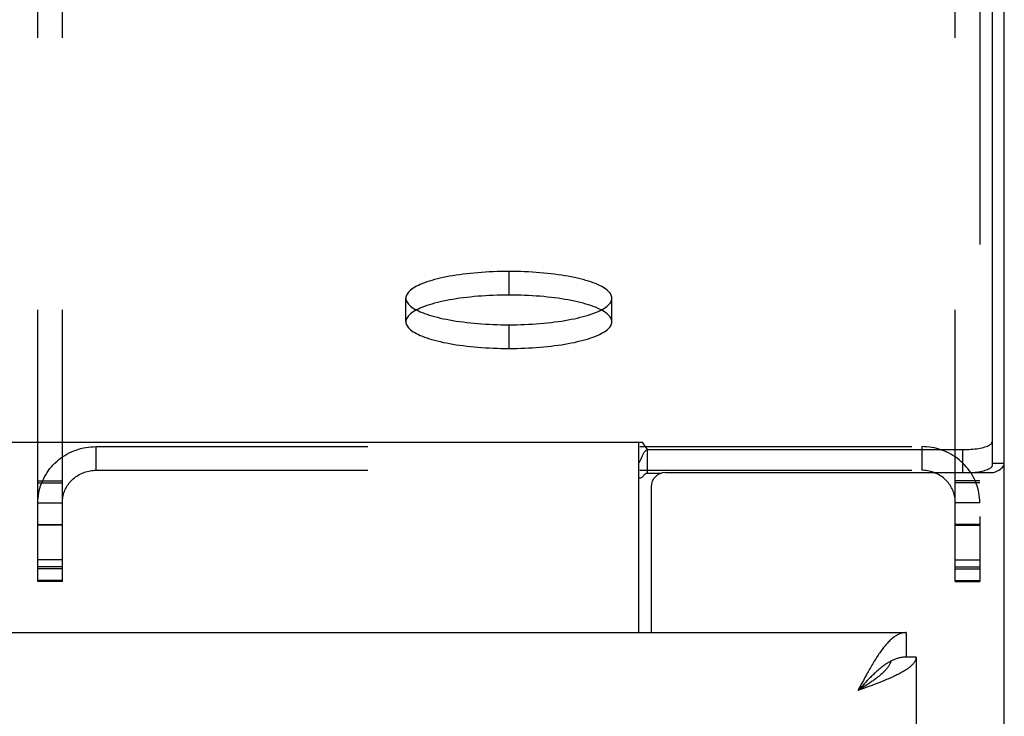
# Model space of a CAD drawing. Header units: inches. Extents: x 0 to 210, y 0 to 136.
# Tile 84 of 93: x 93.32 to 97.5, y 95.47 to 98.43. Entities that reach past the tile are written whole.
import ezdxf

# ---------------------------------------------------------------- set-up
doc = ezdxf.new("R2010")
doc.units = ezdxf.units.IN
doc.header["$LTSCALE"] = 11.549409
doc.header["$MEASUREMENT"] = 0
doc.linetypes.add('HIDDEN', pattern=[0.2, 0.1, -0.1])
doc.layers.get('0').update_dxf_attribs({"linetype": 'CONTINUOUS'})
doc.layers.add('02___PRT_ALL_AXES', color=7, linetype='CONTINUOUS')
doc.layers.add('DEFAULT_2', color=8, linetype='HIDDEN')

msp = doc.modelspace()

# ---------------------------------------------------------------- linework, layer by layer
at = {"color": 7, "linetype": 'Continuous'}
for p, q in [((97.4463, 101.3715), (97.4463, 96.534)), ((39.0352, 96.6335), (95.9614, 96.6335)), ((95.9458, 95.8249), (95.9458, 96.6335)), ((95.9828, 96.6021), (95.9614, 96.6335)), ((95.9828, 96.5017), (95.9828, 96.6021)), ((95.9828, 96.6021), (97.3213, 96.6021)), ((97.3213, 96.6021), (97.3213, 96.5047)), ((97.4983, 96.5429), (97.4463, 96.5429)), ((97.0813, 95.8249), (97.0813, 95.7209)), ((97.1233, 95.7209), (97.0813, 95.7209)), ((97.0193, 95.705), (97.0167, 95.7037)), ((96.8933, 95.5964), (96.8768, 95.5784)), ((96.8975, 95.5916), (96.8851, 95.5837)), ((96.9032, 95.6071), (96.8933, 95.5964)), ((96.9056, 95.5969), (96.8975, 95.5916)), ((96.9098, 95.6141), (96.9032, 95.6071)), ((96.9137, 95.6022), (96.9056, 95.5969)), ((96.9164, 95.6211), (96.9098, 95.6141)), ((96.9216, 95.6074), (96.9137, 95.6022)), ((96.8851, 95.5837), (96.8768, 95.5784))]:
    msp.add_line(p, q, dxfattribs=at)
at = {"color": 3, "linetype": 'Continuous'}
for p, q in [((97.4983, 36.6789), (97.4983, 101.2765)), ((95.9828, 96.5017), (96.04, 96.5017)), ((96.0588, 96.5047), (97.4529, 96.5047)), ((95.9988, 96.4447), (95.9988, 95.8249)), ((68.4778, 95.8249), (97.0813, 95.8249)), ((97.1233, 95.7209), (97.1233, 91.3249)), ((96.9065, 95.6341), (96.8999, 95.6219)), ((96.8933, 95.6095), (96.8768, 95.5784)), ((96.901, 95.5873), (96.8768, 95.5784)), ((96.8999, 95.6219), (96.8933, 95.6095)), ((96.9189, 95.594), (96.901, 95.5873)), ((96.9308, 95.5984), (96.9189, 95.594)), ((96.9425, 95.6029), (96.9308, 95.5984)), ((96.9541, 95.6074), (96.9425, 95.6029)), ((96.9655, 95.6118), (96.9541, 95.6074)), ((96.9767, 95.6163), (96.9655, 95.6118))]:
    msp.add_line(p, q, dxfattribs=at)
at = {"color": 7, "linetype": 'Continuous'}
for points in [[(97.3213, 96.6021), (97.3302, 96.6022), (97.3391, 96.6025), (97.3479, 96.6029), (97.3565, 96.6034), (97.365, 96.6042), (97.3732, 96.6051), (97.3812, 96.6061), (97.3889, 96.6073), (97.3962, 96.6086), (97.4032, 96.61), (97.4097, 96.6116), (97.4158, 96.6133), (97.4214, 96.6151), (97.4265, 96.617), (97.431, 96.619), (97.435, 96.621), (97.4384, 96.6232), (97.4412, 96.6254), (97.4434, 96.6276), (97.445, 96.6299), (97.446, 96.6322), (97.4463, 96.6345)], [(95.9575, 96.5668), (95.9603, 96.5733), (95.9617, 96.5765), (95.9631, 96.5797), (95.9646, 96.5827), (95.966, 96.5856), (95.9675, 96.5882), (95.969, 96.5907), (95.9707, 96.5932), (95.9725, 96.5954), (95.9743, 96.5974), (95.9761, 96.599), (95.9779, 96.6002), (95.9796, 96.6011), (95.9813, 96.6017), (95.9828, 96.6021)], [(95.9458, 96.5451), (95.9473, 96.547), (95.9488, 96.5491), (95.9503, 96.5516), (95.9518, 96.5543), (95.9532, 96.5572), (95.9547, 96.5603), (95.9561, 96.5635), (95.9575, 96.5668)], [(97.0813, 95.7209), (97.078, 95.7209), (97.0747, 95.7207), (97.0714, 95.7205), (97.0681, 95.7202), (97.0648, 95.7198), (97.0615, 95.7193), (97.0582, 95.7187), (97.0549, 95.718), (97.0516, 95.7172), (97.0483, 95.7164), (97.045, 95.7154), (97.0417, 95.7144), (97.0384, 95.7132), (97.0351, 95.712), (97.0318, 95.7107), (97.0285, 95.7094), (97.0252, 95.7079), (97.0219, 95.7063), (97.0193, 95.705)], [(97.0167, 95.7037), (97.0153, 95.703), (97.012, 95.7012), (97.0087, 95.6993), (97.0054, 95.6974), (97.0021, 95.6954), (96.9988, 95.6933), (96.9955, 95.6911), (96.9922, 95.6888), (96.9889, 95.6865), (96.9857, 95.6841), (96.9824, 95.6817), (96.9791, 95.6792), (96.9758, 95.6766), (96.9725, 95.6739), (96.9692, 95.6712), (96.9659, 95.6685), (96.9626, 95.6656), (96.9593, 95.6627), (96.956, 95.6598), (96.9527, 95.6568), (96.9494, 95.6538), (96.9461, 95.6507), (96.9428, 95.6476), (96.9395, 95.6444), (96.9362, 95.6412), (96.9329, 95.6379), (96.9296, 95.6346), (96.9263, 95.6313), (96.923, 95.6279), (96.9164, 95.6211)], [(97.0167, 95.7037), (97.0164, 95.7024), (97.0155, 95.6998), (97.0144, 95.6972), (97.0133, 95.6945), (97.0121, 95.6919), (97.0107, 95.6892), (97.0092, 95.6866), (97.0076, 95.684), (97.006, 95.6813), (97.0041, 95.6787), (97.0022, 95.676), (97.0002, 95.6734), (96.9981, 95.6708), (96.9959, 95.6681), (96.9935, 95.6655), (96.9911, 95.6629), (96.9886, 95.6602), (96.986, 95.6576), (96.9833, 95.6549), (96.9805, 95.6523), (96.9776, 95.6497), (96.9746, 95.647), (96.9715, 95.6444), (96.9684, 95.6417), (96.9652, 95.6391), (96.9619, 95.6365), (96.9585, 95.6338), (96.9551, 95.6312), (96.9516, 95.6285), (96.9481, 95.6259), (96.9444, 95.6233), (96.9408, 95.6206), (96.937, 95.618), (96.9332, 95.6154), (96.9294, 95.6127), (96.9255, 95.6101), (96.9216, 95.6074)]]:
    msp.add_lwpolyline(points, dxfattribs=at)
at = {"color": 3, "linetype": 'Continuous'}
for points in [[(97.4463, 96.534), (97.446, 96.5317), (97.445, 96.5294), (97.4434, 96.5272), (97.4412, 96.5249), (97.4384, 96.5227), (97.435, 96.5206), (97.431, 96.5185), (97.4265, 96.5165), (97.4214, 96.5146), (97.4158, 96.5128), (97.4097, 96.5112), (97.4032, 96.5096), (97.3962, 96.5081), (97.3889, 96.5068), (97.3812, 96.5056), (97.3743, 96.5047)], [(97.4529, 96.5047), (97.4613, 96.5081), (97.4688, 96.5116), (97.4756, 96.5152), (97.4815, 96.519), (97.4866, 96.5228), (97.4908, 96.5267), (97.4941, 96.5307), (97.4964, 96.5348), (97.4978, 96.5388), (97.4983, 96.5429)], [(95.9458, 96.4819), (95.9474, 96.4817), (95.949, 96.4816), (95.9508, 96.4817), (95.9527, 96.482), (95.9546, 96.4825), (95.9564, 96.4833), (95.9582, 96.4843), (95.9598, 96.4855), (95.9613, 96.4868), (95.9628, 96.4882), (95.9643, 96.4898), (95.9658, 96.4914), (95.9671, 96.493), (95.9685, 96.4946), (95.9699, 96.4961), (95.9713, 96.4975), (95.9727, 96.4988), (95.9741, 96.4999), (95.9757, 96.5008), (95.9772, 96.5015), (95.9787, 96.5018), (95.9802, 96.502), (95.9815, 96.5019), (95.9828, 96.5017)], [(97.0813, 95.8249), (97.078, 95.8248), (97.0747, 95.8246), (97.0714, 95.8242), (97.0681, 95.8236), (97.0648, 95.8229), (97.0615, 95.8221), (97.0582, 95.821), (97.0549, 95.8199), (97.0516, 95.8185), (97.0483, 95.817), (97.045, 95.8154), (97.0417, 95.8136), (97.0384, 95.8117), (97.0351, 95.8096), (97.0318, 95.8073), (97.0285, 95.8049), (97.0252, 95.8024), (97.0219, 95.7997), (97.0186, 95.7969), (97.0153, 95.7939), (97.012, 95.7908), (97.0087, 95.7876), (97.0054, 95.7842), (97.0021, 95.7807), (96.9988, 95.7771), (96.9955, 95.7733), (96.9922, 95.7694), (96.9889, 95.7654), (96.9857, 95.7613), (96.9824, 95.7571), (96.9791, 95.7527), (96.9758, 95.7482), (96.9725, 95.7437), (96.9692, 95.739), (96.9659, 95.7342), (96.9626, 95.7293), (96.9593, 95.7243)], [(96.9593, 95.7243), (96.956, 95.7192), (96.9527, 95.7141), (96.9494, 95.7088), (96.9461, 95.7035), (96.9428, 95.698), (96.9395, 95.6925), (96.9362, 95.687), (96.9329, 95.6813), (96.9296, 95.6756), (96.9263, 95.6698), (96.923, 95.664), (96.9197, 95.6581), (96.9164, 95.6522), (96.9131, 95.6462), (96.9065, 95.6341)], [(97.1233, 95.7209), (97.1232, 95.7187), (97.123, 95.7165), (97.1226, 95.7142), (97.1221, 95.712), (97.1215, 95.7098), (97.1206, 95.7075), (97.1197, 95.7053), (97.1186, 95.7031), (97.1173, 95.7009), (97.1159, 95.6986), (97.1144, 95.6964), (97.1127, 95.6942), (97.1109, 95.692), (97.1089, 95.6897), (97.1068, 95.6875), (97.1045, 95.6853), (97.1022, 95.6831), (97.0996, 95.6808), (97.097, 95.6786), (97.0942, 95.6764), (97.0913, 95.6741), (97.0882, 95.6719), (97.0851, 95.6697), (97.0818, 95.6675), (97.0783, 95.6652), (97.0748, 95.663), (97.0711, 95.6608), (97.0674, 95.6586), (97.0635, 95.6563), (97.0594, 95.6541), (97.0553, 95.6519), (97.0511, 95.6497), (97.0468, 95.6474), (97.0423, 95.6452), (97.0378, 95.643), (97.0332, 95.6408), (97.0285, 95.6385), (97.0236, 95.6363)], [(97.0236, 95.6363), (97.0187, 95.6341), (97.0138, 95.6318), (97.0087, 95.6296), (97.0035, 95.6274), (96.9983, 95.6252), (96.993, 95.6229), (96.9876, 95.6207), (96.9822, 95.6185), (96.9767, 95.6163)]]:
    msp.add_lwpolyline(points, dxfattribs=at)
msp.add_arc((96.0588, 96.4447), 0.06, 90, 180, dxfattribs=at)
at = {"layer": '02___PRT_ALL_AXES', "color": 8, "linetype": 'HIDDEN'}
for p, q in [((95.3943, 97.3589), (95.3943, 97.2584)), ((94.9568, 97.1452), (94.9568, 97.2457)), ((95.8318, 97.1452), (95.8318, 97.2457)), ((95.3943, 97.1324), (95.3943, 97.032))]:
    msp.add_line(p, q, dxfattribs=at)
for points in [[(95.3943, 97.3589), (95.3775, 97.3588), (95.3608, 97.3586), (95.3441, 97.3581), (95.3275, 97.3576), (95.311, 97.3568), (95.2946, 97.3559), (95.2784, 97.3548), (95.2623, 97.3536), (95.2464, 97.3522), (95.2308, 97.3507), (95.2153, 97.349), (95.2002, 97.3471), (95.1853, 97.3451), (95.1707, 97.343), (95.1565, 97.3407), (95.1426, 97.3383), (95.1291, 97.3357), (95.1159, 97.333), (95.1032, 97.3302), (95.0909, 97.3272), (95.0791, 97.3242), (95.0677, 97.321), (95.0568, 97.3177), (95.0464, 97.3143), (95.0365, 97.3108), (95.0271, 97.3072), (95.0182, 97.3035), (95.01, 97.2998), (95.0022, 97.2959), (94.9951, 97.292), (94.9885, 97.288), (94.9826, 97.2839), (94.9772, 97.2798), (94.9724, 97.2757), (94.9683, 97.2715), (94.9648, 97.2672), (94.9619, 97.2629), (94.9597, 97.2586), (94.9581, 97.2543), (94.9571, 97.25), (94.9568, 97.2457)], [(95.8318, 97.2457), (95.8315, 97.25), (95.8305, 97.2543), (95.8289, 97.2586), (95.8267, 97.2629), (95.8238, 97.2672), (95.8203, 97.2715), (95.8162, 97.2757), (95.8114, 97.2798), (95.806, 97.2839), (95.8001, 97.288), (95.7935, 97.292), (95.7864, 97.2959), (95.7786, 97.2998), (95.7704, 97.3035), (95.7615, 97.3072), (95.7521, 97.3108), (95.7422, 97.3143), (95.7318, 97.3177), (95.7209, 97.321), (95.7095, 97.3242), (95.6977, 97.3272), (95.6854, 97.3302), (95.6727, 97.333), (95.6595, 97.3357), (95.646, 97.3383), (95.6321, 97.3407), (95.6179, 97.343), (95.6033, 97.3451), (95.5884, 97.3471), (95.5733, 97.349), (95.5578, 97.3507), (95.5422, 97.3522), (95.5263, 97.3536), (95.5102, 97.3548), (95.494, 97.3559), (95.4776, 97.3568), (95.4611, 97.3576), (95.4445, 97.3581), (95.4278, 97.3586), (95.4111, 97.3588), (95.3943, 97.3589)], [(95.3943, 97.2584), (95.3775, 97.2584), (95.3608, 97.2581), (95.3441, 97.2577), (95.3275, 97.2571), (95.311, 97.2564), (95.2946, 97.2555), (95.2784, 97.2544), (95.2623, 97.2532), (95.2464, 97.2518), (95.2308, 97.2502), (95.2153, 97.2485), (95.2002, 97.2467), (95.1853, 97.2447), (95.1707, 97.2425), (95.1565, 97.2402), (95.1426, 97.2378), (95.1291, 97.2353), (95.1159, 97.2326), (95.1032, 97.2297), (95.0909, 97.2268), (95.0791, 97.2237), (95.0677, 97.2205), (95.0568, 97.2172), (95.0464, 97.2138), (95.0365, 97.2103), (95.0271, 97.2068), (95.0182, 97.2031), (95.01, 97.1993), (95.0022, 97.1954), (94.9951, 97.1915), (94.9885, 97.1875), (94.9826, 97.1835), (94.9772, 97.1794), (94.9724, 97.1752), (94.9683, 97.171), (94.9648, 97.1668), (94.9619, 97.1625), (94.9597, 97.1582), (94.9581, 97.1539), (94.9571, 97.1495), (94.9568, 97.1452)], [(94.9568, 97.2457), (94.9571, 97.2413), (94.9581, 97.237), (94.9597, 97.2327), (94.9619, 97.2284), (94.9648, 97.2241), (94.9683, 97.2199), (94.9724, 97.2157), (94.9772, 97.2115), (94.9826, 97.2074), (94.9885, 97.2033), (94.9951, 97.1993), (95.0022, 97.1954), (95.01, 97.1916), (95.0182, 97.1878), (95.0271, 97.1841), (95.0365, 97.1805), (95.0464, 97.177), (95.0568, 97.1736), (95.0677, 97.1703), (95.0791, 97.1671), (95.0909, 97.1641), (95.1032, 97.1611), (95.1159, 97.1583), (95.1291, 97.1556), (95.1426, 97.153), (95.1565, 97.1506), (95.1707, 97.1483), (95.1853, 97.1462), (95.2002, 97.1442), (95.2153, 97.1423), (95.2308, 97.1406), (95.2464, 97.1391), (95.2623, 97.1377), (95.2784, 97.1365), (95.2946, 97.1354), (95.311, 97.1345), (95.3275, 97.1338), (95.3441, 97.1332), (95.3608, 97.1328), (95.3775, 97.1325), (95.3943, 97.1324)], [(95.8318, 97.1452), (95.8315, 97.1495), (95.8305, 97.1539), (95.8289, 97.1582), (95.8267, 97.1625), (95.8238, 97.1668), (95.8203, 97.171), (95.8162, 97.1752), (95.8114, 97.1794), (95.806, 97.1835), (95.8001, 97.1875), (95.7935, 97.1915), (95.7864, 97.1954), (95.7786, 97.1993), (95.7704, 97.2031), (95.7615, 97.2068), (95.7521, 97.2103), (95.7422, 97.2138), (95.7318, 97.2172), (95.7209, 97.2205), (95.7095, 97.2237), (95.6977, 97.2268), (95.6854, 97.2297), (95.6727, 97.2326), (95.6595, 97.2353), (95.646, 97.2378), (95.6321, 97.2402), (95.6179, 97.2425), (95.6033, 97.2447), (95.5884, 97.2467), (95.5733, 97.2485), (95.5578, 97.2502), (95.5422, 97.2518), (95.5263, 97.2532), (95.5102, 97.2544), (95.494, 97.2555), (95.4776, 97.2564), (95.4611, 97.2571), (95.4445, 97.2577), (95.4278, 97.2581), (95.4111, 97.2584), (95.3943, 97.2584)], [(95.3943, 97.1324), (95.4111, 97.1325), (95.4278, 97.1328), (95.4445, 97.1332), (95.4611, 97.1338), (95.4776, 97.1345), (95.494, 97.1354), (95.5102, 97.1365), (95.5263, 97.1377), (95.5422, 97.1391), (95.5578, 97.1406), (95.5733, 97.1423), (95.5884, 97.1442), (95.6033, 97.1462), (95.6179, 97.1483), (95.6321, 97.1506), (95.646, 97.153), (95.6595, 97.1556), (95.6727, 97.1583), (95.6854, 97.1611), (95.6977, 97.1641), (95.7095, 97.1671), (95.7209, 97.1703), (95.7318, 97.1736), (95.7422, 97.177), (95.7521, 97.1805), (95.7615, 97.1841), (95.7704, 97.1878), (95.7786, 97.1916), (95.7864, 97.1954), (95.7935, 97.1993), (95.8001, 97.2033), (95.806, 97.2074), (95.8114, 97.2115), (95.8162, 97.2157), (95.8203, 97.2199), (95.8238, 97.2241), (95.8267, 97.2284), (95.8289, 97.2327), (95.8305, 97.237), (95.8315, 97.2413), (95.8318, 97.2457)], [(94.9568, 97.1452), (94.9571, 97.1409), (94.9581, 97.1365), (94.9597, 97.1322), (94.9619, 97.1279), (94.9648, 97.1236), (94.9683, 97.1194), (94.9724, 97.1152), (94.9772, 97.111), (94.9826, 97.1069), (94.9885, 97.1029), (94.9951, 97.0989), (95.0022, 97.095), (95.01, 97.0911), (95.0182, 97.0873), (95.0271, 97.0837), (95.0365, 97.0801), (95.0464, 97.0766), (95.0568, 97.0732), (95.0677, 97.0699), (95.0791, 97.0667), (95.0909, 97.0636), (95.1032, 97.0607), (95.1159, 97.0578), (95.1291, 97.0551), (95.1426, 97.0526), (95.1565, 97.0502), (95.1707, 97.0479), (95.1853, 97.0457), (95.2002, 97.0437), (95.2153, 97.0419), (95.2308, 97.0402), (95.2464, 97.0386), (95.2623, 97.0372), (95.2784, 97.036), (95.2946, 97.0349), (95.311, 97.034), (95.3275, 97.0333), (95.3441, 97.0327), (95.3608, 97.0323), (95.3775, 97.0321), (95.3943, 97.032)], [(95.3943, 97.032), (95.4111, 97.0321), (95.4278, 97.0323), (95.4445, 97.0327), (95.4611, 97.0333), (95.4776, 97.034), (95.494, 97.0349), (95.5102, 97.036), (95.5263, 97.0372), (95.5422, 97.0386), (95.5578, 97.0402), (95.5733, 97.0419), (95.5884, 97.0437), (95.6033, 97.0457), (95.6179, 97.0479), (95.6321, 97.0502), (95.646, 97.0526), (95.6595, 97.0551), (95.6727, 97.0578), (95.6854, 97.0607), (95.6977, 97.0636), (95.7095, 97.0667), (95.7209, 97.0699), (95.7318, 97.0732), (95.7422, 97.0766), (95.7521, 97.0801), (95.7615, 97.0837), (95.7704, 97.0873), (95.7786, 97.0911), (95.7864, 97.095), (95.7935, 97.0989), (95.8001, 97.1029), (95.806, 97.1069), (95.8114, 97.111), (95.8162, 97.1152), (95.8203, 97.1194), (95.8238, 97.1236), (95.8267, 97.1279), (95.8289, 97.1322), (95.8305, 97.1365), (95.8315, 97.1409), (95.8318, 97.1452)]]:
    msp.add_lwpolyline(points, dxfattribs=at)
at = {"layer": 'DEFAULT_2', "color": 8, "linetype": 'HIDDEN'}
for p, q in [((93.3943, 96.0415), (93.3943, 100.9384)), ((93.4983, 96.0415), (93.4983, 100.9384)), ((97.2903, 96.0415), (97.2903, 100.9384)), ((97.3943, 100.9384), (97.3943, 96.0415)), ((93.6408, 96.6148), (93.6408, 96.5143)), ((93.6408, 96.6148), (97.1478, 96.6148)), ((97.1478, 96.6148), (97.1478, 96.5143)), ((93.6408, 96.5143), (97.1478, 96.5143)), ((93.3943, 96.4692), (93.4983, 96.4692)), ((97.3943, 96.4692), (97.2903, 96.4692)), ((93.3943, 96.4606), (93.4983, 96.4606)), ((97.3943, 96.4606), (97.2903, 96.4606)), ((93.3943, 96.3767), (93.4983, 96.3767)), ((97.3943, 96.3767), (97.2903, 96.3767)), ((93.3943, 96.2839), (93.4983, 96.2839)), ((93.4983, 96.2815), (93.3943, 96.2815)), ((97.3943, 96.2839), (97.2903, 96.2839)), ((97.2903, 96.2815), (97.3943, 96.2815)), ((93.4983, 96.1341), (93.3943, 96.1341)), ((97.2903, 96.1341), (97.3943, 96.1341)), ((93.4983, 96.1048), (93.3943, 96.1048)), ((93.4983, 96.0962), (93.3943, 96.0962)), ((97.2903, 96.1048), (97.3943, 96.1048)), ((97.2903, 96.0962), (97.3943, 96.0962)), ((93.4983, 96.0458), (93.3943, 96.0458)), ((93.4983, 96.0415), (93.3943, 96.0415)), ((97.2903, 96.0458), (97.3943, 96.0458)), ((97.2903, 96.0415), (97.3943, 96.0415))]:
    msp.add_line(p, q, dxfattribs=at)
for points in [[(93.3943, 96.3767), (93.3945, 96.3871), (93.3952, 96.3974), (93.3964, 96.4078), (93.398, 96.418), (93.4001, 96.4282), (93.4027, 96.4383), (93.4057, 96.4483), (93.4092, 96.4581), (93.4131, 96.4678), (93.4174, 96.4773), (93.4222, 96.4866), (93.4273, 96.4957), (93.4329, 96.5046), (93.4389, 96.5132), (93.4452, 96.5216), (93.452, 96.5297), (93.459, 96.5375), (93.4665, 96.545), (93.4743, 96.5522), (93.4823, 96.5591), (93.4907, 96.5656), (93.4994, 96.5717), (93.5084, 96.5775), (93.5176, 96.5829), (93.527, 96.5879), (93.5366, 96.5925), (93.5465, 96.5967), (93.5565, 96.6004), (93.5667, 96.6038), (93.577, 96.6067), (93.5874, 96.6091), (93.598, 96.6112), (93.6086, 96.6127), (93.6193, 96.6139), (93.63, 96.6146), (93.6408, 96.6148)], [(97.3943, 96.3767), (97.3941, 96.3871), (97.3934, 96.3974), (97.3922, 96.4078), (97.3906, 96.418), (97.3885, 96.4282), (97.3859, 96.4383), (97.3829, 96.4483), (97.3794, 96.4581), (97.3755, 96.4678), (97.3712, 96.4773), (97.3665, 96.4866), (97.3613, 96.4957), (97.3557, 96.5046), (97.3497, 96.5132), (97.3434, 96.5216), (97.3366, 96.5297), (97.3296, 96.5375), (97.3221, 96.545), (97.3143, 96.5522), (97.3063, 96.5591), (97.2979, 96.5656), (97.2892, 96.5717), (97.2802, 96.5775), (97.271, 96.5829), (97.2616, 96.5879), (97.252, 96.5925), (97.2421, 96.5967), (97.2321, 96.6004), (97.2219, 96.6038), (97.2116, 96.6067), (97.2012, 96.6091), (97.1906, 96.6112), (97.18, 96.6127), (97.1693, 96.6139), (97.1586, 96.6146), (97.1478, 96.6148)], [(93.4983, 96.3767), (93.4984, 96.3827), (93.4988, 96.3887), (93.4995, 96.3947), (93.5005, 96.4006), (93.5017, 96.4065), (93.5032, 96.4123), (93.5049, 96.4181), (93.5069, 96.4238), (93.5092, 96.4294), (93.5117, 96.4349), (93.5144, 96.4402), (93.5174, 96.4455), (93.5206, 96.4506), (93.5241, 96.4556), (93.5277, 96.4605), (93.5316, 96.4652), (93.5357, 96.4697), (93.54, 96.474), (93.5445, 96.4782), (93.5492, 96.4821), (93.5541, 96.4859), (93.5591, 96.4894), (93.5642, 96.4928), (93.5696, 96.4959), (93.575, 96.4988), (93.5806, 96.5014), (93.5863, 96.5039), (93.5921, 96.506), (93.598, 96.508), (93.6039, 96.5096), (93.61, 96.5111), (93.616, 96.5122), (93.6222, 96.5132), (93.6284, 96.5138), (93.6346, 96.5142), (93.6408, 96.5143)], [(97.2903, 96.3767), (97.2902, 96.3827), (97.2898, 96.3887), (97.2891, 96.3947), (97.2881, 96.4006), (97.2869, 96.4065), (97.2854, 96.4123), (97.2837, 96.4181), (97.2817, 96.4238), (97.2794, 96.4294), (97.2769, 96.4349), (97.2742, 96.4402), (97.2712, 96.4455), (97.268, 96.4506), (97.2645, 96.4556), (97.2609, 96.4605), (97.257, 96.4652), (97.2529, 96.4697), (97.2486, 96.474), (97.2441, 96.4782), (97.2394, 96.4821), (97.2346, 96.4859), (97.2295, 96.4894), (97.2244, 96.4928), (97.219, 96.4959), (97.2136, 96.4988), (97.208, 96.5014), (97.2023, 96.5039), (97.1965, 96.506), (97.1906, 96.508), (97.1847, 96.5096), (97.1786, 96.5111), (97.1726, 96.5122), (97.1664, 96.5132), (97.1602, 96.5138), (97.154, 96.5142), (97.1478, 96.5143)]]:
    msp.add_lwpolyline(points, dxfattribs=at)

doc.saveas('drawing.dxf')
